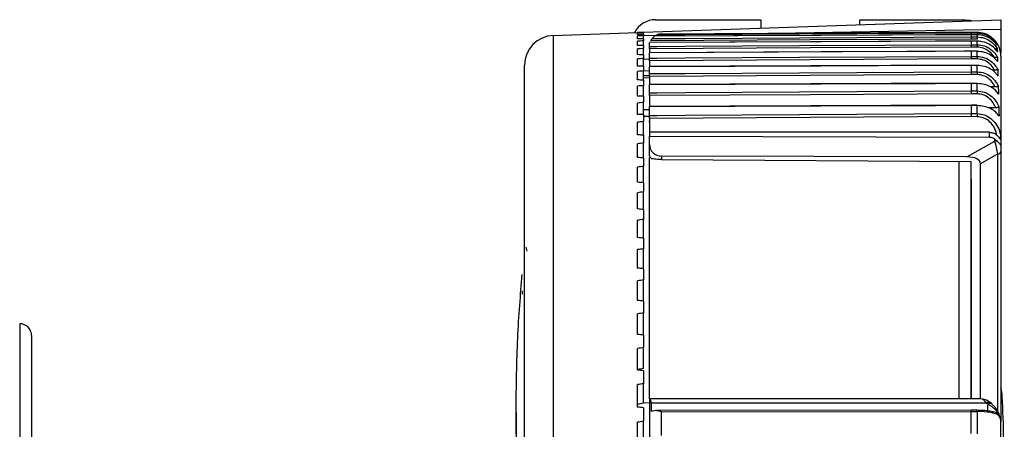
# Model space of a CAD drawing. Header units: millimetres. Extents: x 0 to 420, y 0 to 297.
# Tile 55 of 64: x 295.11 to 299.81, y 269.65 to 271.6. Entities that reach past the tile are written whole.
import ezdxf

# ---------------------------------------------------------------- set-up
doc = ezdxf.new("R2010")
doc.units = ezdxf.units.MM

msp = doc.modelspace()

# ---------------------------------------------------------------- linework, layer by layer
at = {"color": 7, "linetype": 'Continuous', "lineweight": 25}
for p, q in [((298.08673, 271.54159), (299.79318, 271.60118)), ((298.14361, 271.60118), (298.64702, 271.60118)), ((298.64702, 271.60118), (298.64702, 271.56115)), ((299.11913, 271.57764), (299.11913, 271.60118)), ((299.11913, 271.60118), (299.62254, 271.60118)), ((299.79318, 271.60118), (299.79318, 271.55551)), ((298.63373, 271.53527), (299.79318, 271.55551)), ((299.79318, 271.55551), (299.79318, 271.44181)), ((297.65515, 271.52652), (298.05829, 271.54059)), ((297.65515, 271.52652), (297.65515, 267.79363)), ((298.05829, 271.54059), (298.08673, 271.54159)), ((298.05829, 271.54007), (298.05829, 271.54059)), ((298.05829, 271.53085), (298.05829, 271.53777)), ((298.05829, 271.51013), (298.05829, 271.52395)), ((298.05829, 271.47796), (298.05829, 271.49864)), ((298.08673, 271.54099), (298.08673, 271.54159)), ((298.08673, 271.54099), (298.08673, 271.53894)), ((298.08673, 271.5315), (298.08673, 271.53894)), ((298.08673, 271.5315), (298.08673, 271.52538)), ((298.08673, 271.52572), (298.14681, 271.52677)), ((298.08673, 271.51051), (298.08673, 271.52538)), ((298.08673, 271.51051), (298.08673, 271.50033)), ((298.08673, 271.47808), (298.08673, 271.50033)), ((299.65098, 271.49952), (298.11517, 271.49219)), ((298.13855, 271.52193), (298.12733, 271.51111)), ((299.65098, 271.52954), (298.13853, 271.52198)), ((298.17176, 271.53285), (299.65098, 271.54059)), ((299.68026, 271.50881), (299.65095, 271.50908)), ((299.65098, 271.54059), (299.68041, 271.54034)), ((299.65098, 271.54055), (299.65098, 271.53818)), ((299.68041, 271.5403), (299.65098, 271.54055)), ((299.65098, 271.53818), (299.68041, 271.53792)), ((299.68041, 271.5293), (299.65098, 271.52954)), ((299.65098, 271.5295), (299.65098, 271.51948)), ((299.68041, 271.52925), (299.65098, 271.5295)), ((299.65098, 271.52938), (299.65098, 271.5295)), ((299.65098, 271.51948), (299.68041, 271.51921)), ((299.6804, 271.49929), (299.65098, 271.49952)), ((299.65098, 271.49935), (299.65098, 271.48212)), ((299.68041, 271.49912), (299.65098, 271.49935)), ((299.65098, 271.49929), (299.65098, 271.49935)), ((299.68041, 271.53792), (299.68041, 271.5403)), ((299.68041, 271.52925), (299.68041, 271.5293)), ((299.68041, 271.51921), (299.68041, 271.52925)), ((299.68041, 271.48184), (299.68041, 271.49912)), ((298.05829, 271.43444), (298.05829, 271.46192)), ((298.08673, 271.47808), (298.08673, 271.46386)), ((298.08673, 271.43429), (298.08673, 271.46386)), ((298.11517, 271.47346), (298.11517, 271.49202)), ((298.11517, 271.49202), (298.11517, 271.49195)), ((298.11517, 271.46218), (298.11517, 271.44471)), ((299.68026, 271.47057), (299.65095, 271.47084)), ((299.65098, 271.48212), (299.68041, 271.48184)), ((298.05829, 271.37969), (298.05829, 271.4139)), ((298.08673, 271.43429), (298.08673, 271.41607)), ((298.08673, 271.37927), (298.08673, 271.41607)), ((298.11517, 271.41252), (298.08673, 271.41202)), ((299.65097, 271.45092), (298.11517, 271.44397)), ((298.11517, 271.44361), (298.11517, 271.44375)), ((298.11517, 271.41761), (298.11517, 271.44361)), ((298.11517, 271.40534), (298.11517, 271.37803)), ((299.68026, 271.41388), (299.65095, 271.41416)), ((299.68039, 271.4507), (299.65098, 271.45092)), ((299.65098, 271.4507), (299.65098, 271.45056)), ((299.65098, 271.45056), (299.65098, 271.42643)), ((299.68041, 271.45034), (299.65098, 271.45056)), ((299.65098, 271.42643), (299.68041, 271.42615)), ((299.68041, 271.42615), (299.68041, 271.45034)), ((299.79318, 271.42658), (299.79318, 271.0284)), ((297.51791, 265.8444), (297.51791, 271.3844)), ((298.08673, 271.37927), (298.08673, 271.3571)), ((298.08673, 271.31316), (298.08673, 271.3571)), ((299.65097, 271.38372), (298.11517, 271.37721)), ((298.11517, 271.37658), (298.11517, 271.37707)), ((298.11517, 271.34399), (298.11517, 271.37658)), ((299.68038, 271.38351), (299.65097, 271.38372)), ((299.65097, 271.38357), (299.65098, 271.38308)), ((299.65098, 271.38308), (299.65098, 271.35292)), ((299.68041, 271.38287), (299.65098, 271.38308)), ((299.68041, 271.35264), (299.68041, 271.38287)), ((299.76337, 271.36039), (299.75143, 271.36039)), ((298.05829, 271.31384), (298.05829, 271.35469)), ((298.11517, 271.35659), (298.08673, 271.3561)), ((298.08673, 271.3358), (298.11517, 271.33531)), ((298.11517, 271.32294), (298.08673, 271.32348)), ((298.08673, 271.31316), (298.08673, 271.28711)), ((298.11517, 271.33078), (298.11517, 271.29285)), ((299.68026, 271.33942), (299.65095, 271.33971)), ((299.65098, 271.35292), (299.68041, 271.35264)), ((298.05829, 271.23709), (298.05829, 271.28446)), ((298.08673, 271.23615), (298.08673, 271.28711)), ((299.65097, 271.29771), (298.11517, 271.29168)), ((298.11517, 271.25286), (298.11517, 271.2907)), ((299.68038, 271.29752), (299.65097, 271.29771)), ((299.65098, 271.29672), (299.65098, 271.26187)), ((299.68041, 271.29653), (299.65098, 271.29672)), ((299.68041, 271.26158), (299.68041, 271.29653)), ((299.76576, 271.28034), (299.74483, 271.28034)), ((298.08673, 271.23615), (298.08673, 271.20628)), ((298.11517, 271.23884), (298.11517, 271.18871)), ((299.68026, 271.24756), (299.65095, 271.24784)), ((299.65098, 271.26187), (299.68041, 271.26158)), ((298.05829, 271.14965), (298.05829, 271.20341)), ((298.08673, 271.14844), (298.08673, 271.20628)), ((298.08673, 271.17322), (298.11517, 271.17294)), ((299.65097, 271.19312), (298.11517, 271.1876)), ((298.11517, 271.14436), (298.11517, 271.18619)), ((299.68037, 271.19294), (299.65097, 271.19312)), ((299.65098, 271.1917), (299.65098, 271.15342)), ((299.68041, 271.19153), (299.65098, 271.1917)), ((299.68041, 271.15313), (299.68041, 271.19153)), ((299.7686, 271.18105), (299.73266, 271.18105)), ((298.08673, 271.14844), (298.08673, 271.11484)), ((298.11517, 271.13971), (298.08673, 271.13926)), ((298.11517, 271.12968), (298.11517, 271.06412)), ((299.68026, 271.13845), (299.65095, 271.13873)), ((299.65098, 271.15342), (299.68041, 271.15313)), ((298.05829, 271.05175), (298.05829, 271.11176)), ((298.08673, 271.05029), (298.08673, 271.11484)), ((298.11517, 271.11006), (298.11517, 271.11876)), ((298.08673, 271.05029), (298.08673, 271.01305)), ((299.73922, 271.06412), (298.11517, 271.06412)), ((298.11517, 271.06412), (298.11517, 271.04538)), ((298.11517, 271.00546), (298.11517, 271.04538)), ((298.11517, 271.04538), (299.73967, 271.04148)), ((299.73967, 271.04148), (299.73922, 271.06412)), ((299.76467, 271.02195), (299.76467, 271.03178)), ((299.79318, 271.0284), (299.79318, 271.00463)), ((298.05829, 270.94366), (298.05829, 271.00975)), ((298.08673, 270.94194), (298.08673, 271.01305)), ((298.11517, 270.95355), (298.11517, 271.00546)), ((299.63151, 270.94669), (299.76467, 271.02195)), ((299.79318, 271.00463), (299.79318, 270.97195)), ((298.08673, 270.94194), (298.08673, 270.90117)), ((298.17176, 270.95019), (298.17176, 270.93455)), ((299.63151, 270.94669), (298.17176, 270.95019)), ((298.17176, 270.93455), (299.65098, 270.9243)), ((299.77896, 270.96058), (299.69555, 270.91343)), ((299.77896, 269.73106), (299.77896, 270.96058)), ((299.79318, 270.97195), (299.79318, 269.68206)), ((298.05829, 270.82568), (298.05829, 270.89767)), ((298.08673, 270.82372), (298.08673, 270.90117)), ((299.65098, 269.7921), (299.65098, 270.9243)), ((299.69555, 269.7921), (299.69555, 270.91343)), ((298.08673, 270.82372), (298.08673, 270.77951)), ((298.05829, 270.69814), (298.05829, 270.77583)), ((298.08673, 270.69593), (298.08673, 270.77951)), ((298.08673, 270.69593), (298.08673, 270.64842)), ((298.05829, 270.56138), (298.05829, 270.64456)), ((298.08673, 270.55893), (298.08673, 270.64842)), ((298.08673, 270.55893), (298.08673, 270.50824)), ((297.52988, 270.49739), (297.5255, 270.51572)), ((298.05829, 270.41577), (298.05829, 270.50421)), ((298.08673, 270.41309), (298.08673, 270.50824)), ((298.08673, 270.41309), (298.08673, 270.35937)), ((298.05829, 270.26172), (298.05829, 270.35518)), ((298.08673, 270.25882), (298.08673, 270.35937)), ((297.50821, 270.30595), (297.51026, 270.30595)), ((298.08673, 270.25882), (298.08673, 270.20221)), ((298.05829, 270.09965), (298.05829, 270.19787)), ((298.08673, 270.09653), (298.08673, 270.20221)), ((295.10612, 270.15069), (295.10612, 267.91275)), ((298.08673, 270.09653), (298.08673, 270.03719)), ((298.05829, 269.93), (298.05829, 270.03271)), ((298.08673, 269.93688), (298.08673, 270.03719)), ((298.08673, 269.92667), (298.08673, 269.86476)), ((298.05829, 269.75323), (298.05829, 269.86016)), ((298.08673, 269.77107), (298.08673, 269.86476)), ((298.08673, 269.77399), (298.11517, 269.77431)), ((299.70161, 269.7921), (298.11517, 269.7921)), ((298.11517, 269.79106), (298.11517, 268.75914)), ((299.72309, 269.77208), (298.12329, 269.77208)), ((299.72774, 269.76853), (299.72309, 269.77208)), ((299.73193, 269.76521), (299.72774, 269.76853)), ((299.74499, 269.77272), (299.74034, 269.77626)), ((299.74976, 269.76837), (299.74301, 269.7742)), ((297.4781, 269.728), (297.4781, 268.96392)), ((298.08673, 269.74971), (298.08673, 269.68539)), ((299.65096, 269.73793), (298.14649, 269.7363)), ((298.17176, 269.73023), (299.65098, 269.73184)), ((298.17176, 269.61807), (298.17176, 269.73023)), ((299.6803, 269.73788), (299.65096, 269.73793)), ((299.65098, 269.6264), (299.65098, 269.73184)), ((299.65098, 269.73184), (299.68041, 269.73178)), ((299.68041, 269.73178), (299.68041, 269.62613)), ((299.78423, 269.71283), (299.78423, 269.71319)), ((298.05829, 269.56984), (298.05829, 269.68069)), ((298.08673, 269.59858), (298.08673, 269.68539)), ((299.79318, 268.3243), (299.79318, 269.68206))]:
    msp.add_line(p, q, dxfattribs=at)
at = {"color": 7, "linetype": 'Continuous', "lineweight": 25, "flags": 128}
for points in [[(299.62254, 271.60118), (299.64473, 271.59899), (299.65529, 271.59636)], [(299.65098, 271.49935), (299.61685, 271.49919), (299.48034, 271.49854), (298.93428, 271.49593), (298.11517, 271.49202)], [(299.65095, 271.50908), (298.88314, 271.50486), (298.12082, 271.50067)], [(298.12733, 271.51111), (298.1493, 271.51123), (298.28581, 271.51198), (298.83187, 271.51498), (299.65098, 271.51948)], [(299.65098, 271.5295), (299.61685, 271.52933), (299.48034, 271.52864), (298.93428, 271.52591), (298.13855, 271.52193)], [(298.15495, 271.53021), (298.28581, 271.53091), (298.83187, 271.53382), (299.65098, 271.53818)], [(299.65098, 271.54055), (299.61685, 271.54038), (299.48034, 271.53966), (298.93428, 271.53681), (298.17021, 271.53282)], [(299.68041, 271.49912), (299.6804, 271.49929), (299.6804, 271.49929)], [(298.11517, 271.47346), (298.1493, 271.47365), (298.28581, 271.47442), (298.83187, 271.4775), (299.65098, 271.48212)], [(299.65095, 271.47084), (298.88314, 271.46651), (298.11517, 271.46218)], [(299.65098, 271.45056), (299.61685, 271.4504), (299.48034, 271.44979), (298.93428, 271.44732), (298.11517, 271.44361)], [(298.11517, 271.41761), (298.1493, 271.41781), (298.28581, 271.41859), (298.83187, 271.42173), (299.65098, 271.42643)], [(299.65095, 271.41416), (298.88314, 271.40975), (298.11517, 271.40534)], [(299.68041, 271.45034), (299.6804, 271.45066), (299.68039, 271.4507)], [(299.65098, 271.38308), (299.61685, 271.38294), (299.48034, 271.38236), (298.93428, 271.38005), (298.11517, 271.37658)], [(298.11517, 271.34399), (298.1493, 271.34419), (298.28581, 271.34498), (298.83187, 271.34816), (299.65098, 271.35292)], [(299.65095, 271.33971), (298.88314, 271.33525), (298.11517, 271.33078)], [(299.65098, 271.29672), (299.61685, 271.29658), (299.48034, 271.29605), (298.93428, 271.29391), (298.11517, 271.2907)], [(298.11517, 271.25286), (298.1493, 271.25306), (298.28581, 271.25386), (298.83187, 271.25706), (299.65098, 271.26187)], [(299.65095, 271.24784), (298.88314, 271.24334), (298.11517, 271.23884)], [(299.65098, 271.1917), (299.61685, 271.19158), (299.48034, 271.19109), (298.93428, 271.18913), (298.11517, 271.18619)], [(298.11517, 271.14436), (298.1493, 271.14456), (298.28581, 271.14536), (298.83187, 271.14859), (299.65098, 271.15342)], [(299.65095, 271.13873), (298.88314, 271.13421), (298.11517, 271.12968)], [(299.72774, 269.76853), (299.73158, 269.77111), (299.73528, 269.77292), (299.7387, 269.77389), (299.74172, 269.77399), (299.74422, 269.77321), (299.745, 269.7727)], [(299.74034, 269.77626), (299.73957, 269.77676), (299.73913, 269.77698)]]:
    msp.add_lwpolyline(points, dxfattribs=at)
at = {"color": 7, "linetype": 'Continuous', "lineweight": 25}
for centre, radius, start, end in [((298.14361, 271.48741), 0.11376, 90, 152.43912), ((297.66012, 271.3844), 0.1422, 92, 180), ((298.17205, 271.47597), 0.05688, 142.67188, 154.14147), ((300.44476, 271.50307), 0.76452, 178.7901, 179.56994), ((300.14217, 271.52629), 0.4619, 178.55681, 179.61178), ((299.67942, 271.42658), 0.11376, 0, 44.73505), ((300.87514, 271.46042), 1.19491, 178.97297, 179.51365), ((301.6677, 271.3959), 1.98752, 179.12801, 179.4819), ((299.67785, 271.38308), 0.00257, 355.39716, 9.71748), ((303.14927, 271.30693), 3.46916, 179.24513, 179.46335), ((299.67335, 271.29675), 0.00706, 358.14978, 6.19008), ((306.4252, 271.18294), 6.74525, 179.332015, 179.451135), ((299.67043, 271.1919), 0.00999, 357.8229, 5.95715), ((318.22326, 270.95774), 18.54388, 179.396291, 179.441664), ((299.76493, 270.97241), 0.04955, 75.47774, 90.29829), ((299.77787, 270.97652), 0.01598, 273.92628, 343.3774), ((295.10612, 270.09381), 0.05688, 0, 90), ((299.62964, 269.79565), 0.17065, 2.73913, 16.58308), ((299.70616, 269.77292), 0.01878, 64.67348, 95.35332), ((299.73574, 269.75938), 0.01792, 79.07927, 134.89106), ((299.74349, 269.75409), 0.01603, 65.93757, 136.0845), ((299.74492, 269.76285), 0.00779, 4.77096, 49.09226), ((291.27757, 269.39606), 8.53227, 0, 2.739125), ((299.56722, 269.73264), 0.1132, 359.56597, 2.65254)]:
    msp.add_arc(centre, radius, start, end, dxfattribs=at)
for centre, major_axis, ratio, start_param, end_param in [((302.58458, 267.33504), (24.74727, 0), 0.1728344, 1.7535633, 1.7547322), ((302.58458, 267.38027), (24.74724, 0.23538), 0.1725824, 1.7519218, 1.7530906), ((302.58458, 267.28981), (24.74724, -0.23538), 0.1725824, 1.7552048, 1.7563737), ((302.58458, 267.42538), (24.74714, 0.47), 0.1718275, 1.7503, 1.7514688), ((302.58458, 267.24471), (24.74714, -0.47), 0.1718275, 1.7568267, 1.7579955), ((302.58458, 267.47023), (24.74698, 0.70308), 0.1705729, 1.7487172, 1.7498861), ((302.58458, 267.19985), (24.74698, -0.70308), 0.1705729, 1.7584094, 1.7595783), ((302.58458, 267.51472), (24.74677, 0.93388), 0.168824, 1.7471924, 1.7483613), ((302.58458, 267.15537), (24.74677, -0.93388), 0.168824, 1.7599342, 1.7611031), ((302.58458, 267.55871), (24.74651, 1.16166), 0.1665884, 1.7457434, 1.7469123), ((302.58458, 267.11137), (24.74651, -1.16166), 0.1665884, 1.7613832, 1.762552), ((302.58458, 267.60209), (24.74623, 1.3857), 0.1638753, 1.7443871, 1.745556), ((302.58458, 267.06799), (24.74623, -1.3857), 0.1638753, 1.7627395, 1.7639083), ((302.58458, 267.64474), (24.74593, 1.60532), 0.1606961, 1.743139, 1.7443079), ((302.58458, 267.02534), (24.74593, -1.60532), 0.1606961, 1.7639876, 1.7651565), ((302.58458, 267.68654), (24.74562, 1.81985), 0.1570637, 1.742013, 1.7431818), ((302.58458, 266.98354), (24.74562, -1.81985), 0.1570637, 1.7651137, 1.7662825), ((302.58458, 267.72738), (24.74533, 2.02868), 0.1529926, 1.7410213, 1.7421901), ((302.58458, 266.94271), (24.74533, -2.02868), 0.1529926, 1.7661053, 1.7672742), ((302.58458, 267.76714), (24.74505, 2.2312), 0.1484985, 1.7401744, 1.7413432), ((298.17205, 271.00561), (0.05681, 0.00302), 0.9741551, 3.0899277, 4.655488), ((299.76474, 270.99136), (-0.01369, 0.05755), 0.137091, 4.1157022, 5.2398275), ((302.58458, 266.90295), (24.74505, -2.2312), 0.1484985, 1.7669523, 1.7681211), ((299.58281, 270.88853), (0.11191, 0.03108), 0.4392175, 6.1617989, 7.2859241), ((302.58458, 267.80572), (24.74482, 2.42687), 0.1435986, 1.7394807, 1.7406495), ((302.58458, 266.86437), (24.74482, -2.42687), 0.1435986, 1.767646, 1.7688148), ((302.58458, 267.843), (24.74463, 2.61517), 0.138311, 1.7389468, 1.7401156), ((302.58458, 266.82708), (24.74463, -2.61517), 0.138311, 1.7681799, 1.7693487), ((302.58458, 267.8789), (24.74449, 2.79561), 0.1326545, 1.7385772, 1.7397461), ((302.58458, 266.79119), (24.74449, -2.79561), 0.1326545, 1.7685494, 1.7697182), ((302.58458, 267.9133), (24.74442, 2.96777), 0.1266488, 1.7383746, 1.7395435), ((302.58458, 266.75678), (24.74442, -2.96777), 0.1266488, 1.768752, 1.7699208), ((302.58458, 267.94612), (24.7444, 3.13122), 0.1203141, 1.7383396, 1.7395085), ((302.58458, 266.72397), (24.7444, -3.13122), 0.1203141, 1.768787, 1.7699559), ((302.58458, 267.97726), (24.74445, 3.28562), 0.113671, 1.738471, 1.7396398), ((302.58458, 266.69282), (24.74445, -3.28562), 0.113671, 1.7686556, 1.7698245), ((302.58458, 268.00665), (24.74456, 3.43062), 0.1067404, 1.7387658, 1.7399346), ((302.39827, 267.98112), (23.80396, 3.30021), 0.1067404, 1.738111, 1.7393259), ((302.58458, 266.66344), (24.74456, -3.43062), 0.1067404, 1.7683609, 1.7695297), ((302.58458, 268.03419), (24.74473, 3.56593), 0.0995432, 1.7392192, 1.7403881), ((302.39827, 268.00761), (23.80412, 3.43038), 0.0995432, 1.7385645, 1.7397794), ((298.17205, 273.09086), (0, 6.44512), 0.0088256, 2.111722, 2.1189571), ((299.72452, 269.73522), (-0.02435, 0.05653), 0.2599605, 5.3057268, 6.0407692), ((299.67942, 272.24211), (0, 6.44512), 0.0088256, 4.3123765, 4.3179329), ((302.58458, 266.6359), (24.74473, -3.56593), 0.0995432, 1.7679074, 1.7690762), ((298.17205, 269.72604), (0.05688, 0), 0.2073515, 2.1341603, 2.5934319), ((299.65095, 269.72087), (0.00001, 0.01706), 0.0019747, 5.4105167, 6.4644468), ((299.67942, 269.71755), (0.0967, 0), 0.2073515, 0.7837965, 1.5620697), ((299.67942, 269.70077), (0.11376, 0), 0.272667, 0.3994609, 1.5620697), ((299.67942, 269.72568), (0.10923, -0.06178), 0.5145048, 0.2831653, 0.6825647), ((302.58458, 268.05982), (24.74494, 3.69129), 0.0921007, 1.7398252, 1.740994)]:
    msp.add_ellipse(centre, major_axis=major_axis, ratio=ratio, start_param=start_param, end_param=end_param, dxfattribs=at)
for points, knots in [([(298.12733, 271.51111), (298.12706, 271.51077), (298.12653, 271.5101), (298.1245, 271.50726), (298.12249, 271.50401), (298.12124, 271.50152), (298.12082, 271.50067)], [0, 0, 0, 0, 0.2687713, 0.5359667, 0.8411725, 1, 1, 1, 1]), ([(298.15495, 271.53021), (298.15474, 271.53015), (298.15421, 271.52999), (298.15048, 271.52869), (298.145, 271.52635), (298.14057, 271.5232), (298.13886, 271.52198)], [0, 0, 0, 0, 0.1046055, 0.2632117, 0.7156939, 1, 1, 1, 1]), ([(298.17021, 271.53282), (298.16583, 271.53242), (298.16068, 271.53196), (298.15569, 271.53044), (298.15495, 271.53021)], [0, 0, 0, 0, 0.85047894, 1, 1, 1, 1]), ([(298.17176, 271.53285), (298.17165, 271.53285), (298.16612, 271.5328), (298.16036, 271.53273), (298.15509, 271.53024), (298.15503, 271.53022)], [0, 0, 0, 0, 0.0187735, 0.9893192, 1, 1, 1, 1]), ([(299.65098, 271.53818), (299.65098, 271.53793), (299.65097, 271.53743), (299.65096, 271.53434), (299.65096, 271.53139), (299.65095, 271.52966), (299.65095, 271.52954)], [0, 0, 0, 0, 0.3303536, 0.6607131, 0.976847, 1, 1, 1, 1]), ([(299.65098, 271.51948), (299.65098, 271.5191), (299.65097, 271.51834), (299.65096, 271.515), (299.65096, 271.51162), (299.65095, 271.50955), (299.65095, 271.50908)], [0, 0, 0, 0, 0.313601, 0.6272079, 0.9143075, 1, 1, 1, 1]), ([(299.76023, 271.50665), (299.75126, 271.51422), (299.73316, 271.5295), (299.70368, 271.53906), (299.68579, 271.54001), (299.68041, 271.5403)], [0, 0, 0, 0, 0.40775, 0.822097, 1, 1, 1, 1]), ([(299.68041, 271.53792), (299.69213, 271.53674), (299.71548, 271.53439), (299.74674, 271.51756), (299.76431, 271.5004), (299.77176, 271.48985), (299.77264, 271.48862)], [0, 0, 0, 0, 0.3167916, 0.63105393, 0.95680784, 1, 1, 1, 1]), ([(299.77445, 271.47994), (299.77257, 271.48255), (299.76442, 271.49382), (299.74558, 271.51064), (299.71486, 271.52602), (299.69193, 271.52817), (299.68041, 271.52925)], [0, 0, 0, 0, 0.0929572, 0.4027819, 0.6999689, 1, 1, 1, 1]), ([(299.68041, 271.51921), (299.69207, 271.51801), (299.71529, 271.51563), (299.74637, 271.49853), (299.76564, 271.47953), (299.77388, 271.46662), (299.77593, 271.4634)], [0, 0, 0, 0, 0.2973256, 0.592141, 0.8982866, 1, 1, 1, 1]), ([(299.77651, 271.44875), (299.77413, 271.45209), (299.76568, 271.46397), (299.74597, 271.48101), (299.71508, 271.49598), (299.692, 271.49807), (299.68041, 271.49912)], [0, 0, 0, 0, 0.1177058, 0.4187429, 0.7080635, 1, 1, 1, 1]), ([(298.11517, 271.46218), (298.11517, 271.46394), (298.11517, 271.46744), (298.11517, 271.47131), (298.11517, 271.47298), (298.11517, 271.47339), (298.11517, 271.47346)], [0, 0, 0, 0, 0.3147994, 0.6295988, 0.9443958, 1, 1, 1, 1]), ([(299.65098, 271.48212), (299.65098, 271.48161), (299.65097, 271.4806), (299.65096, 271.47696), (299.65096, 271.47344), (299.65095, 271.47133), (299.65095, 271.47084)], [0, 0, 0, 0, 0.3143636, 0.628733, 0.9141604, 1, 1, 1, 1]), ([(299.7622, 271.42019), (299.76021, 271.4235), (299.75309, 271.43531), (299.73639, 271.45233), (299.70998, 271.4674), (299.69018, 271.46951), (299.68026, 271.47057)], [0, 0, 0, 0, 0.1180764, 0.4213083, 0.7103834, 1, 1, 1, 1]), ([(299.68041, 271.48184), (299.69206, 271.48062), (299.71526, 271.47819), (299.7463, 271.46076), (299.76613, 271.44087), (299.77458, 271.42697), (299.77699, 271.42302)], [0, 0, 0, 0, 0.2915285, 0.5805711, 0.8808204, 1, 1, 1, 1]), ([(299.77593, 271.4634), (299.77582, 271.46319), (299.77558, 271.46276), (299.77318, 271.46218), (299.76958, 271.46178), (299.76541, 271.46156), (299.76253, 271.46154), (299.76114, 271.46153)], [0, 0, 0, 0, 0.21588408, 0.4327943, 0.63101266, 0.82114748, 1, 1, 1, 1]), ([(299.77264, 271.48862), (299.77276, 271.48825), (299.77359, 271.48572), (299.77418, 271.48283), (299.77441, 271.4803), (299.77445, 271.47994)], [0, 0, 0, 0, 0.1265068, 0.8755178, 1, 1, 1, 1]), ([(299.77593, 271.4634), (299.776, 271.46278), (299.77643, 271.45852), (299.77661, 271.45363), (299.77652, 271.44938), (299.77651, 271.44875)], [0, 0, 0, 0, 0.1280402, 0.8725632, 1, 1, 1, 1]), ([(298.11517, 271.40534), (298.11517, 271.40715), (298.11517, 271.41077), (298.11517, 271.41495), (298.11517, 271.41693), (298.11517, 271.41751), (298.11517, 271.41761)], [0, 0, 0, 0, 0.3123062, 0.6246125, 0.9369163, 1, 1, 1, 1]), ([(299.65098, 271.42643), (299.65098, 271.4258), (299.65097, 271.42455), (299.65096, 271.42059), (299.65096, 271.41687), (299.65095, 271.41466), (299.65095, 271.41416)], [0, 0, 0, 0, 0.3119109, 0.6238275, 0.9146346, 1, 1, 1, 1]), ([(299.76337, 271.36039), (299.76108, 271.36441), (299.7538, 271.37722), (299.73656, 271.39519), (299.71008, 271.41063), (299.69021, 271.41279), (299.68026, 271.41388)], [0, 0, 0, 0, 0.13577538, 0.43266569, 0.71607618, 1, 1, 1, 1]), ([(299.77734, 271.40106), (299.77474, 271.40464), (299.76615, 271.41642), (299.74604, 271.43302), (299.71512, 271.44733), (299.69202, 271.44933), (299.68041, 271.45034)], [0, 0, 0, 0, 0.129195, 0.4262473, 0.7118472, 1, 1, 1, 1]), ([(299.68041, 271.42615), (299.6921, 271.4249), (299.71537, 271.42242), (299.7465, 271.40463), (299.76685, 271.38385), (299.77547, 271.36899), (299.77815, 271.36437)], [0, 0, 0, 0, 0.2868652, 0.5713623, 0.8665771, 1, 1, 1, 1]), ([(299.77699, 271.42302), (299.77686, 271.42269), (299.77661, 271.42203), (299.77416, 271.42116), (299.7705, 271.42056), (299.76635, 271.42024), (299.76353, 271.4202), (299.7622, 271.42019)], [0, 0, 0, 0, 0.2188937, 0.4388349, 0.6392294, 0.8303121, 1, 1, 1, 1]), ([(299.77699, 271.42302), (299.77704, 271.42207), (299.7774, 271.4157), (299.77751, 271.40838), (299.77737, 271.402), (299.77734, 271.40106)], [0, 0, 0, 0, 0.1287704, 0.8715941, 1, 1, 1, 1]), ([(299.77903, 271.33391), (299.77585, 271.33821), (299.76692, 271.35033), (299.74584, 271.36663), (299.71501, 271.38005), (299.69198, 271.38193), (299.68041, 271.38287)], [0, 0, 0, 0, 0.1584068, 0.4456545, 0.7215579, 1, 1, 1, 1]), ([(299.77815, 271.36437), (299.77803, 271.3639), (299.77779, 271.36297), (299.77531, 271.36175), (299.77159, 271.3609), (299.76745, 271.36046), (299.76466, 271.36041), (299.76337, 271.36039)], [0, 0, 0, 0, 0.2215204, 0.4441166, 0.6460595, 0.837059, 1, 1, 1, 1]), ([(299.77815, 271.36437), (299.77822, 271.36304), (299.77872, 271.3542), (299.77901, 271.34405), (299.77902, 271.33522), (299.77903, 271.33391)], [0, 0, 0, 0, 0.1303672, 0.8704834, 1, 1, 1, 1]), ([(298.11517, 271.33078), (298.11517, 271.33264), (298.11517, 271.33634), (298.11517, 271.34082), (298.11517, 271.34311), (298.11517, 271.34385), (298.11517, 271.34399)], [0, 0, 0, 0, 0.3100409, 0.6200819, 0.9301205, 1, 1, 1, 1]), ([(299.65098, 271.35292), (299.65098, 271.35218), (299.65097, 271.35068), (299.65096, 271.34643), (299.65096, 271.34252), (299.65095, 271.34022), (299.65095, 271.33971)], [0, 0, 0, 0, 0.3096829, 0.6193714, 0.9150683, 1, 1, 1, 1]), ([(299.76576, 271.28034), (299.76283, 271.28602), (299.75521, 271.30083), (299.7367, 271.32039), (299.71016, 271.33612), (299.69024, 271.33832), (299.68026, 271.33942)], [0, 0, 0, 0, 0.1761311, 0.4589334, 0.7292295, 1, 1, 1, 1]), ([(299.68041, 271.35264), (299.69213, 271.35137), (299.71548, 271.34886), (299.74668, 271.33081), (299.76827, 271.30852), (299.77723, 271.29174), (299.78055, 271.28552)], [0, 0, 0, 0, 0.2757518, 0.5492956, 0.832868, 1, 1, 1, 1]), ([(298.11517, 271.2907), (298.11517, 271.29135), (298.11517, 271.292), (298.11517, 271.29168), (298.11517, 271.29167)], [0, 0, 0, 0, 0.9887933, 1, 1, 1, 1]), ([(299.65097, 271.29769), (299.65097, 271.2977), (299.65098, 271.29802), (299.65098, 271.29736), (299.65098, 271.29672)], [0, 0, 0, 0, 0.0141541, 1, 1, 1, 1]), ([(299.78177, 271.24662), (299.77776, 271.25215), (299.76839, 271.26511), (299.74566, 271.28142), (299.71493, 271.2939), (299.69195, 271.29565), (299.68041, 271.29653)], [0, 0, 0, 0, 0.2029325, 0.4751092, 0.7363239, 1, 1, 1, 1]), ([(299.78055, 271.28552), (299.78043, 271.2849), (299.78019, 271.28368), (299.77761, 271.28206), (299.77376, 271.28095), (299.76962, 271.28041), (299.76692, 271.28036), (299.76576, 271.28034)], [0, 0, 0, 0, 0.2275639, 0.4562496, 0.6621687, 0.8539839, 1, 1, 1, 1]), ([(299.78055, 271.28552), (299.78064, 271.28379), (299.78122, 271.27254), (299.78161, 271.25957), (299.78175, 271.24833), (299.78177, 271.24662)], [0, 0, 0, 0, 0.1330888, 0.867934, 1, 1, 1, 1]), ([(298.11517, 271.23884), (298.11517, 271.24072), (298.11517, 271.2445), (298.11517, 271.24923), (298.11517, 271.25178), (298.11517, 271.25268), (298.11517, 271.25286)], [0, 0, 0, 0, 0.3089864, 0.617973, 0.9269571, 1, 1, 1, 1]), ([(299.65098, 271.26187), (299.65098, 271.261), (299.65097, 271.25928), (299.65096, 271.25475), (299.65096, 271.25071), (299.65095, 271.24836), (299.65095, 271.24784)], [0, 0, 0, 0, 0.308646, 0.6172974, 0.9152711, 1, 1, 1, 1]), ([(299.7686, 271.18105), (299.76494, 271.18916), (299.75702, 271.20673), (299.73676, 271.2283), (299.71021, 271.24422), (299.69025, 271.24644), (299.68026, 271.24756)], [0, 0, 0, 0, 0.2271745, 0.4923569, 0.7459592, 1, 1, 1, 1]), ([(299.68041, 271.26158), (299.69215, 271.26031), (299.71553, 271.25777), (299.74675, 271.23959), (299.77009, 271.21541), (299.77939, 271.19599), (299.78348, 271.18744)], [0, 0, 0, 0, 0.2612343, 0.5204071, 0.7889587, 1, 1, 1, 1]), ([(298.11517, 271.18619), (298.11517, 271.18691), (298.11517, 271.18778), (298.11517, 271.18749), (298.11517, 271.18744)], [0, 0, 0, 0, 0.8250698, 1, 1, 1, 1]), ([(299.65097, 271.19295), (299.65097, 271.19301), (299.65097, 271.1933), (299.65098, 271.19242), (299.65098, 271.1917)], [0, 0, 0, 0, 0.1770144, 1, 1, 1, 1]), ([(299.78467, 271.14057), (299.77992, 271.14738), (299.77025, 271.16122), (299.7456, 271.17755), (299.7149, 271.1891), (299.69195, 271.19071), (299.68041, 271.19153)], [0, 0, 0, 0, 0.2485036, 0.5051549, 0.7514089, 1, 1, 1, 1]), ([(299.78348, 271.18744), (299.78335, 271.18668), (299.78309, 271.18513), (299.78035, 271.18311), (299.77631, 271.18174), (299.77219, 271.18113), (299.76961, 271.18107), (299.7686, 271.18105)], [0, 0, 0, 0, 0.2351194, 0.4713952, 0.6826159, 0.8759139, 1, 1, 1, 1]), ([(299.78348, 271.18744), (299.78357, 271.18532), (299.78412, 271.17181), (299.7845, 271.15618), (299.78465, 271.14269), (299.78467, 271.14057)], [0, 0, 0, 0, 0.1363078, 0.8644365, 1, 1, 1, 1]), ([(298.11517, 271.12968), (298.11517, 271.13159), (298.11517, 271.1354), (298.11517, 271.14035), (298.11517, 271.14312), (298.11517, 271.14416), (298.11517, 271.14436)], [0, 0, 0, 0, 0.3094369, 0.6188738, 0.9283083, 1, 1, 1, 1]), ([(299.65098, 271.15342), (299.65098, 271.15244), (299.65097, 271.15049), (299.65096, 271.14575), (299.65096, 271.14161), (299.65095, 271.13926), (299.65095, 271.13873)], [0, 0, 0, 0, 0.3090889, 0.6181833, 0.9151844, 1, 1, 1, 1]), ([(299.77433, 271.0502), (299.77335, 271.05487), (299.77001, 271.07079), (299.7584, 271.09537), (299.73683, 271.11913), (299.71017, 271.13508), (299.69024, 271.13733), (299.68026, 271.13845)], [0, 0, 0, 0, 0.102546, 0.3499512, 0.5730403, 0.7863346, 1, 1, 1, 1]), ([(299.68041, 271.15313), (299.69214, 271.15186), (299.71549, 271.14931), (299.74681, 271.13116), (299.77149, 271.10495), (299.78282, 271.08197), (299.79103, 271.05662), (299.79215, 271.04191), (299.79318, 271.0284)], [0, 0, 0, 0, 0.1886481, 0.3757981, 0.5697586, 0.7636314, 0.7830571, 1, 1, 1, 1]), ([(299.73922, 271.06412), (299.74501, 271.06352), (299.75657, 271.06232), (299.768, 271.05564), (299.77334, 271.05105), (299.77433, 271.0502)], [0, 0, 0, 0, 0.449759, 0.8985441, 1, 1, 1, 1]), ([(299.73967, 271.04148), (299.74313, 271.04114), (299.75088, 271.0404), (299.7591, 271.03606), (299.76346, 271.03271), (299.76467, 271.03178)], [0, 0, 0, 0, 0.368656, 0.8244368, 1, 1, 1, 1]), ([(299.76467, 271.03178), (299.76819, 271.02883), (299.77249, 271.02524), (299.77661, 271.02111), (299.77735, 271.02037)], [0, 0, 0, 0, 0.820191, 1, 1, 1, 1]), ([(299.77433, 271.0502), (299.77772, 271.04694), (299.78344, 271.04145), (299.78855, 271.03441), (299.79114, 271.03032), (299.79234, 271.02836), (299.79296, 271.0277), (299.79316, 271.02786), (299.79318, 271.02826), (299.79318, 271.0284)], [0, 0, 0, 0, 0.3799735, 0.6395448, 0.750756, 0.8630043, 0.9164529, 0.9702258, 1, 1, 1, 1]), ([(299.77735, 271.02037), (299.77962, 271.01798), (299.78377, 271.01363), (299.78818, 271.00806), (299.79074, 271.00461), (299.79216, 271.00286), (299.79296, 271.00253), (299.79317, 271.00349), (299.79318, 271.00436), (299.79318, 271.00463)], [0, 0, 0, 0, 0.2697272, 0.4919081, 0.6262776, 0.7280979, 0.8306851, 0.9490693, 1, 1, 1, 1]), ([(298.12675, 270.93785), (298.12348, 270.94023), (298.11678, 270.94511), (298.11572, 270.9507), (298.11517, 270.95355)], [0, 0, 0, 0, 0.4892213, 1, 1, 1, 1]), ([(298.11517, 269.79691), (298.11517, 269.92362), (298.11517, 270.17792), (298.11517, 270.47633), (298.11517, 270.69558), (298.11517, 270.83901), (298.11517, 270.91319), (298.11517, 270.9436)], [0, 0, 0, 0, 0.2786107, 0.5591501, 0.722762, 0.8863819, 1, 1, 1, 1]), ([(298.17176, 270.93455), (298.16568, 270.93467), (298.15352, 270.93491), (298.13771, 270.93614), (298.13027, 270.9373), (298.12675, 270.93785)], [0, 0, 0, 0, 0.3455406, 0.6907697, 1, 1, 1, 1]), ([(299.5944, 269.7921), (299.5944, 269.91463), (299.5944, 270.1691), (299.5944, 270.4451), (299.5944, 270.68126), (299.5944, 270.82505), (299.5944, 270.9061), (299.5944, 270.92469)], [0, 0, 0, 0, 0.2727343, 0.5664276, 0.6778228, 0.9260894, 1, 1, 1, 1]), ([(299.65098, 270.84018), (299.65098, 270.81863), (299.65098, 270.75851), (299.65098, 270.62953), (299.65098, 270.41943), (299.65098, 270.14137), (299.65098, 269.90318), (299.65098, 269.79441)], [0, 0, 0, 0, 0.0922685, 0.2573204, 0.4223673, 0.736207, 1, 1, 1, 1]), ([(297.50688, 268.90724), (297.4987, 269.05251), (297.48235, 269.34299), (297.47594, 269.73534), (297.48248, 270.09177), (297.49873, 270.28796), (297.50688, 270.38629)], [0, 0, 0, 0, 0.250907, 0.5017467, 0.7502899, 1, 1, 1, 1]), ([(297.50786, 270.29202), (297.50788, 270.29426), (297.50792, 270.29874), (297.50802, 270.30346), (297.50812, 270.30569), (297.50819, 270.30589), (297.50821, 270.30595)], [0, 0, 0, 0, 0.2849514, 0.5699019, 0.8548964, 1, 1, 1, 1]), ([(295.16301, 270.09381), (295.16301, 270.08985), (295.16301, 270.08182), (295.16301, 270.01558), (295.16301, 269.91532), (295.16301, 269.78881), (295.16301, 269.64702), (295.16301, 269.4802), (295.16301, 269.28922), (295.16301, 269.07762), (295.16301, 268.8489), (295.16301, 268.60631), (295.16301, 268.32838), (295.16301, 268.08259), (295.16301, 267.91893), (295.16301, 267.87246)], [0, 0, 0, 0, 0.0887266, 0.180201, 0.2742405, 0.3477647, 0.421281, 0.4963697, 0.5714503, 0.6465389, 0.7216195, 0.7951437, 0.86866, 0.9627066, 1, 1, 1, 1]), ([(298.11517, 269.7921), (298.11517, 269.79257), (298.11517, 269.79417), (298.11517, 269.79578), (298.11517, 269.79691)], [0, 0, 0, 0, 0.2925566, 1, 1, 1, 1]), ([(298.12329, 269.77208), (298.1229, 269.77631), (298.12213, 269.78477), (298.11787, 269.79153), (298.11537, 269.79267), (298.1152, 269.79133), (298.11517, 269.79106)], [0, 0, 0, 0, 0.2985207, 0.5957565, 0.9204467, 1, 1, 1, 1]), ([(299.73913, 269.77698), (299.73437, 269.78033), (299.72527, 269.78671), (299.71777, 269.78887), (299.7142, 269.78989)], [0, 0, 0, 0, 0.5243004, 1, 1, 1, 1]), ([(299.78423, 269.71319), (299.78418, 269.71331), (299.78413, 269.71346), (299.78402, 269.71374), (299.78388, 269.7141), (299.78362, 269.71472), (299.78322, 269.7157), (299.78253, 269.71728), (299.78133, 269.71984), (299.78024, 269.72191), (299.77838, 269.72526), (299.77275, 269.73442), (299.76141, 269.74701), (299.74582, 269.75866), (299.73638, 269.76312), (299.73193, 269.76521)], [0, 0, 0, 0, 0.0052279, 0.0063582, 0.0126965, 0.0208087, 0.0340859, 0.0557905, 0.0912208, 0.1489958, 0.1501164, 0.2451963, 0.5780275, 0.8014535, 1, 1, 1, 1]), ([(299.78423, 269.71319), (299.7842, 269.71334), (299.78408, 269.71389), (299.78386, 269.71488), (299.78346, 269.71657), (299.7827, 269.71948), (299.7813, 269.72412), (299.77733, 269.73475), (299.77167, 269.7447), (299.76264, 269.75617), (299.757, 269.76032), (299.75268, 269.7635)], [0, 0, 0, 0, 0.00678603, 0.02463451, 0.0452045, 0.08376312, 0.15907924, 0.26243544, 0.5987211, 0.69342014, 1, 1, 1, 1]), ([(298.17176, 269.73023), (298.17165, 269.73028), (298.16646, 269.73244), (298.15614, 269.73611), (298.14648, 269.73605), (298.14168, 269.73602)], [0, 0, 0, 0, 0.0102689, 0.507192, 1, 1, 1, 1]), ([(299.78423, 269.71283), (299.78416, 269.71294), (299.78401, 269.71316), (299.78204, 269.71597), (299.77644, 269.72188), (299.76434, 269.7292), (299.75327, 269.73089), (299.74791, 269.73171)], [0, 0, 0, 0, 0.0110185, 0.0228588, 0.2906028, 0.656096, 1, 1, 1, 1]), ([(299.79318, 269.68206), (299.79228, 269.69062), (299.79035, 269.70883), (299.78125, 269.73025), (299.77215, 269.74202), (299.76939, 269.74558)], [0, 0, 0, 0, 0.38228725, 0.81273074, 1, 1, 1, 1])]:
    msp.add_open_spline(points, degree=3, knots=knots, dxfattribs=at)

doc.saveas('drawing.dxf')
